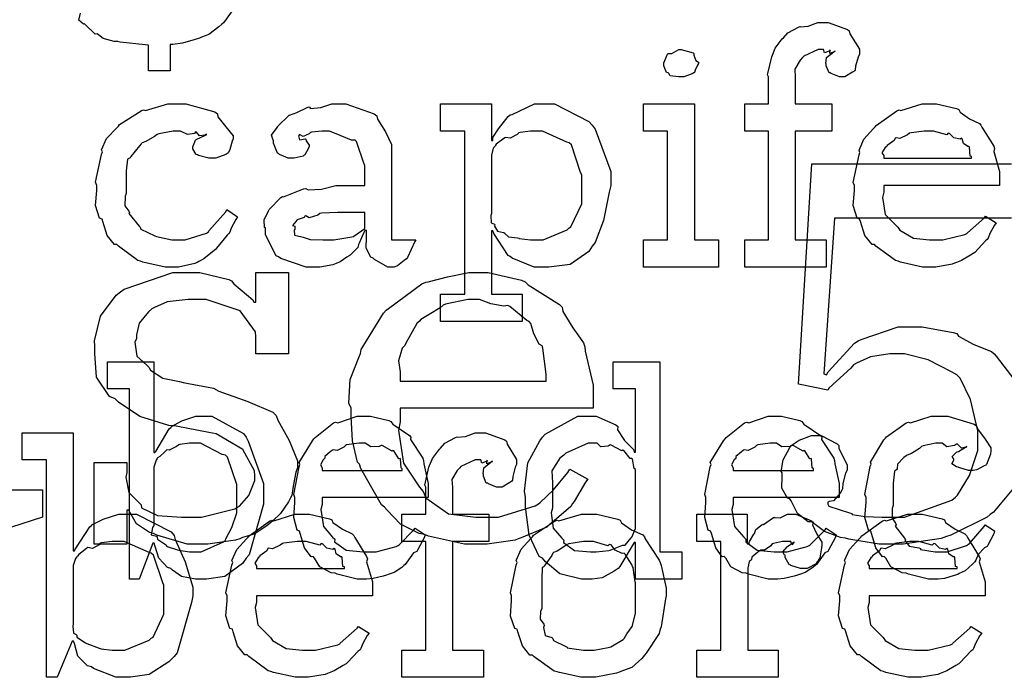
# Model space of a CAD drawing. Extents: x 0 to 8.5, y 0 to 11.
# Tile 73 of 256: x 3.26 to 3.763, y 2.405 to 2.741. Entities that reach past the tile are written whole.
import ezdxf

# ---------------------------------------------------------------- set-up
doc = ezdxf.new("R2010")
doc.units = 0
doc.layers.get('0').update_dxf_attribs({"linetype": 'CONTINUOUS'})

msp = doc.modelspace()

# ---------------------------------------------------------------- linework, layer by layer
at = {"color": 0}
for points in [[(3.36942, 2.74767), (3.36367, 2.73975), (3.3629, 2.73899), (3.36133, 2.73757), (3.35618, 2.73372), (3.35249, 2.73232), (3.3514, 2.73182), (3.34924, 2.73113), (3.34267, 2.72928), (3.33783, 2.72868), (3.33643, 2.72857), (3.33643, 2.71511), (3.32536, 2.71511), (3.32536, 2.72835), (3.32536, 2.72835), (3.32368, 2.72846), (3.31082, 2.72987), (3.30974, 2.73008), (3.30783, 2.73019), (3.30219, 2.73161), (3.29981, 2.73361), (3.2991, 2.734), (3.29812, 2.73394), (3.29292, 2.73876), (3.29258, 2.73921), (3.2921, 2.73904), (3.28982, 2.741), (3.29064, 2.74457)], [(3.76921, 2.5039), (3.75722, 2.48969), (3.75564, 2.48844), (3.75396, 2.48714), (3.73546, 2.47786), (3.73329, 2.47715), (3.73058, 2.47618), (3.7111, 2.47325), (3.70464, 2.47325), (3.70464, 2.47325), (3.69889, 2.47325), (3.68338, 2.47581), (3.68164, 2.47629), (3.67904, 2.47661), (3.67085, 2.47965), (3.66547, 2.48389), (3.66428, 2.48475), (3.66249, 2.48469), (3.65701, 2.48888), (3.65386, 2.49539), (3.65321, 2.49647), (3.65192, 2.49675), (3.64903, 2.5019), (3.64931, 2.50776), (3.64931, 2.50971), (3.64882, 2.51047), (3.64968, 2.51644), (3.6531, 2.52274), (3.65386, 2.5236), (3.65381, 2.52365), (3.65799, 2.52642), (3.66417, 2.52881), (3.66624, 2.52881), (3.66922, 2.52881), (3.6774, 2.52447), (3.67817, 2.5236), (3.67828, 2.52208), (3.68251, 2.51378), (3.68251, 2.51101), (3.68169, 2.5095), (3.68033, 2.50429), (3.68012, 2.50151), (3.67969, 2.50082), (3.67882, 2.4994), (3.67551, 2.49544), (3.67324, 2.49501), (3.67253, 2.49474), (3.67253, 2.49365), (3.67318, 2.49262), (3.6836, 2.48921), (3.6849, 2.48888), (3.68506, 2.48844), (3.69162, 2.48736), (3.70025, 2.48714), (3.70313, 2.48714), (3.71181, 2.48714), (3.73594, 2.49567), (3.73785, 2.49735), (3.73882, 2.49826), (3.74507, 2.50831), (3.74935, 2.52111), (3.74935, 2.52533), (3.74935, 2.53119), (3.74858, 2.53407), (3.7455, 2.54719), (3.74029, 2.55811), (3.7385, 2.55985), (3.73574, 2.56136), (3.72396, 2.56743), (3.71175, 2.57047), (3.70768, 2.57047), (3.70432, 2.57047), (3.69433, 2.56907), (3.68718, 2.56581), (3.68576, 2.56483), (3.68431, 2.56321), (3.67329, 2.55322), (3.67253, 2.55203), (3.65756, 2.55507), (3.6645, 2.66769), (3.7665, 2.66769)], [(3.7665, 2.63992), (3.676, 2.63992), (3.67057, 2.56028), (3.67188, 2.55985), (3.67269, 2.56131), (3.68631, 2.57601), (3.68815, 2.57721), (3.68967, 2.57785), (3.70856, 2.58436), (3.71485, 2.58436), (3.72076, 2.58436), (3.73665, 2.58149), (3.7385, 2.58089), (3.73936, 2.57949), (3.74729, 2.57536), (3.75624, 2.57167), (3.7576, 2.57047), (3.75868, 2.56933), (3.76981, 2.55469)], [(3.25065, 2.50103), (3.27126, 2.50103), (3.27126, 2.48714), (3.22831, 2.47325)]]:
    msp.add_lwpolyline(points, dxfattribs=at)
for points in [[(3.63015, 2.62879), (3.64231, 2.62879), (3.64231, 2.68435), (3.63015, 2.68435), (3.63015, 2.69824), (3.64231, 2.69824), (3.64231, 2.71212), (3.64182, 2.71317), (3.64393, 2.72239), (3.64426, 2.72319), (3.64426, 2.72319), (3.64572, 2.72667), (3.64931, 2.7315), (3.6499, 2.7321), (3.6499, 2.7321), (3.65213, 2.7346), (3.65756, 2.73742), (3.65836, 2.73774), (3.65842, 2.73757), (3.66254, 2.7379), (3.66754, 2.7399), (3.66922, 2.7399), (3.67279, 2.7399), (3.68267, 2.73633), (3.68354, 2.73557), (3.68392, 2.7341), (3.68875, 2.72629), (3.68875, 2.72364), (3.68804, 2.72222), (3.68679, 2.7175), (3.68664, 2.7156), (3.68636, 2.71517), (3.68528, 2.71442), (3.68137, 2.71212), (3.68007, 2.71212), (3.67854, 2.71212), (3.67437, 2.71376), (3.67399, 2.71408), (3.67329, 2.71419), (3.67182, 2.71772), (3.67182, 2.71886), (3.6716, 2.71897), (3.67199, 2.722), (3.67562, 2.72493), (3.67638, 2.72515), (3.67638, 2.72538), (3.67578, 2.72493), (3.67361, 2.72407), (3.67378, 2.72581), (3.67378, 2.72581), (3.67324, 2.72526), (3.6709, 2.72428), (3.67042, 2.72601), (3.67031, 2.72601), (3.66764, 2.72601), (3.66026, 2.7226), (3.65967, 2.7219), (3.65842, 2.72065), (3.65571, 2.71593), (3.65597, 2.71197), (3.65597, 2.71061), (3.65597, 2.69824), (3.67464, 2.69824), (3.67464, 2.68435), (3.65597, 2.68435), (3.65597, 2.62879), (3.67182, 2.62879), (3.67182, 2.6149), (3.63015, 2.6149), (3.63015, 2.62879)], [(3.59765, 2.71212), (3.59625, 2.71212), (3.59207, 2.71263), (3.59125, 2.71382), (3.59093, 2.71408), (3.59017, 2.71425), (3.58876, 2.71772), (3.58876, 2.71886), (3.58876, 2.71929), (3.58876, 2.71929), (3.59056, 2.72374), (3.59093, 2.72407), (3.59093, 2.72407), (3.59289, 2.72407), (3.59646, 2.72601), (3.59765, 2.72601), (3.59765, 2.72601), (3.60379, 2.72439), (3.60417, 2.72407), (3.60406, 2.72319), (3.60514, 2.72038), (3.60656, 2.71957), (3.60656, 2.71929), (3.60656, 2.71886), (3.60601, 2.7181), (3.60482, 2.71544), (3.60439, 2.71431), (3.60417, 2.71408), (3.60325, 2.7136), (3.59901, 2.71212), (3.59765, 2.71212)], [(3.33806, 2.6149), (3.33388, 2.6149), (3.32254, 2.61746), (3.32135, 2.61794), (3.31993, 2.61822), (3.31, 2.62554), (3.30919, 2.62642), (3.308, 2.62636), (3.30425, 2.63097), (3.30203, 2.63818), (3.3016, 2.63943), (3.30035, 2.63981), (3.29833, 2.64632), (3.29899, 2.65403), (3.29899, 2.65657), (3.29833, 2.65821), (3.30132, 2.67247), (3.30181, 2.67372), (3.30138, 2.67475), (3.30393, 2.68056), (3.30914, 2.68608), (3.31006, 2.68696), (3.31054, 2.68767), (3.32161, 2.69476), (3.32286, 2.69521), (3.32379, 2.69482), (3.33529, 2.69824), (3.33914, 2.69824), (3.34451, 2.69824), (3.35932, 2.69413), (3.36062, 2.69325), (3.36079, 2.69168), (3.3649, 2.68647), (3.36865, 2.68197), (3.36865, 2.68044), (3.36811, 2.67914), (3.36692, 2.67497), (3.36621, 2.67344), (3.36583, 2.67307), (3.3649, 2.67242), (3.35986, 2.67046), (3.35824, 2.67046), (3.35628, 2.67046), (3.35086, 2.67193), (3.35042, 2.67219), (3.34972, 2.67236), (3.34804, 2.67535), (3.34804, 2.67632), (3.34804, 2.67632), (3.34944, 2.67979), (3.34978, 2.68001), (3.34978, 2.68001), (3.35444, 2.68229), (3.35499, 2.6824), (3.35499, 2.68283), (3.35439, 2.68235), (3.35146, 2.68192), (3.34987, 2.68386), (3.34933, 2.68392), (3.34879, 2.68321), (3.34521, 2.68257), (3.34179, 2.68435), (3.34065, 2.68435), (3.33794, 2.68435), (3.33062, 2.68294), (3.32981, 2.68261), (3.32844, 2.68158), (3.324, 2.67904), (3.32206, 2.67828), (3.32156, 2.67785), (3.32075, 2.67676), (3.31625, 2.67139), (3.31592, 2.67068), (3.31467, 2.67003), (3.31396, 2.66401), (3.31396, 2.662), (3.31396, 2.65246), (3.31338, 2.6511), (3.31326, 2.64611), (3.31538, 2.64344), (3.31569, 2.64268), (3.31526, 2.64219), (3.32053, 2.63585), (3.32113, 2.63531), (3.3215, 2.63428), (3.32856, 2.63086), (3.32937, 2.63053), (3.32937, 2.63049), (3.33735, 2.62879), (3.34, 2.62879), (3.34403, 2.62879), (3.35508, 2.63226), (3.35607, 2.63292), (3.35628, 2.63331), (3.36481, 2.64307), (3.3654, 2.64421), (3.37082, 2.64051), (3.36996, 2.63917), (3.36768, 2.63476), (3.36686, 2.63265), (3.36649, 2.63206), (3.3655, 2.63112), (3.36019, 2.62451), (3.35954, 2.62381), (3.35807, 2.62267), (3.35363, 2.61914), (3.35107, 2.61774), (3.35021, 2.61729), (3.34901, 2.61669), (3.34076, 2.6149), (3.33806, 2.6149)], [(3.41075, 2.6149), (3.40603, 2.6149), (3.39301, 2.61925), (3.39187, 2.62011), (3.39063, 2.62061), (3.38514, 2.63135), (3.38514, 2.63487), (3.3846, 2.63514), (3.38456, 2.63906), (3.38678, 2.64356), (3.3871, 2.64421), (3.38699, 2.64432), (3.39307, 2.6505), (3.39382, 2.65093), (3.39432, 2.65072), (3.40451, 2.65483), (3.40576, 2.65506), (3.4069, 2.65429), (3.41374, 2.65468), (3.42106, 2.65657), (3.42356, 2.65657), (3.43593, 2.65657), (3.43593, 2.66699), (3.4356, 2.66754), (3.43175, 2.6791), (3.43093, 2.67979), (3.4291, 2.67979), (3.42329, 2.68207), (3.41792, 2.68435), (3.41618, 2.68435), (3.41417, 2.68435), (3.40875, 2.68381), (3.40815, 2.68371), (3.4075, 2.68294), (3.40435, 2.68153), (3.40261, 2.68257), (3.40229, 2.6824), (3.40229, 2.68218), (3.40201, 2.68186), (3.40256, 2.6799), (3.40543, 2.68044), (3.40576, 2.68024), (3.40593, 2.67931), (3.4075, 2.67725), (3.4075, 2.67654), (3.40722, 2.67557), (3.40533, 2.67231), (3.40489, 2.67199), (3.40446, 2.6716), (3.3999, 2.67046), (3.39839, 2.67046), (3.39675, 2.67046), (3.39231, 2.67247), (3.39187, 2.67285), (3.39133, 2.67307), (3.38926, 2.67811), (3.38926, 2.67979), (3.38911, 2.67979), (3.38824, 2.68224), (3.39106, 2.68619), (3.39144, 2.68674), (3.39171, 2.68713), (3.39686, 2.69217), (3.39751, 2.6926), (3.39751, 2.69254), (3.40121, 2.6939), (3.40653, 2.6965), (3.4075, 2.69672), (3.40821, 2.69596), (3.41342, 2.69635), (3.41906, 2.69824), (3.42096, 2.69824), (3.42622, 2.69824), (3.44069, 2.69319), (3.442, 2.69217), (3.44243, 2.69054), (3.44646, 2.68403), (3.4496, 2.67746), (3.4496, 2.67524), (3.4496, 2.62879), (3.46197, 2.62879), (3.46153, 2.62788), (3.45768, 2.61974), (3.45719, 2.61903), (3.456, 2.61822), (3.45258, 2.61546), (3.45079, 2.6149), (3.45025, 2.6149), (3.44775, 2.6149), (3.44081, 2.61871), (3.44026, 2.61947), (3.43907, 2.61985), (3.43664, 2.62446), (3.43679, 2.63015), (3.43679, 2.63206), (3.43679, 2.63357), (3.43593, 2.63357), (3.43539, 2.6326), (3.433, 2.62701), (3.43267, 2.62642), (3.43235, 2.62494), (3.42839, 2.62099), (3.4279, 2.62056), (3.42676, 2.61985), (3.42333, 2.61762), (3.42122, 2.61669), (3.42051, 2.61643), (3.41965, 2.61604), (3.41297, 2.6149), (3.41075, 2.6149)], [(3.47467, 2.60101), (3.48703, 2.60101), (3.48703, 2.68435), (3.47467, 2.68435), (3.47467, 2.69824), (3.50071, 2.69824), (3.50071, 2.67958), (3.50136, 2.67958), (3.50136, 2.6811), (3.50424, 2.68549), (3.50922, 2.69174), (3.51025, 2.6926), (3.51118, 2.69287), (3.52268, 2.69824), (3.52653, 2.69824), (3.53293, 2.69824), (3.55051, 2.68924), (3.55214, 2.68739), (3.55365, 2.68539), (3.56168, 2.66379), (3.56168, 2.65657), (3.56082, 2.65321), (3.55794, 2.63872), (3.55371, 2.62739), (3.55214, 2.62554), (3.55046, 2.62289), (3.54081, 2.61626), (3.53006, 2.6149), (3.52653, 2.6149), (3.52246, 2.6149), (3.51129, 2.61947), (3.51025, 2.62033), (3.50917, 2.62082), (3.50179, 2.63211), (3.50136, 2.63336), (3.50071, 2.63336), (3.50071, 2.60101), (3.51633, 2.60101), (3.51633, 2.58712), (3.47467, 2.58712), (3.47467, 2.60101)], [(3.57835, 2.62879), (3.59071, 2.62879), (3.59071, 2.68435), (3.57835, 2.68435), (3.57835, 2.69824), (3.60439, 2.69824), (3.60439, 2.62879), (3.61675, 2.62879), (3.61675, 2.6149), (3.57835, 2.6149), (3.57835, 2.62879)], [(3.72504, 2.6149), (3.72092, 2.6149), (3.70975, 2.61746), (3.70856, 2.61794), (3.70714, 2.61822), (3.69721, 2.62554), (3.6964, 2.62642), (3.69521, 2.62636), (3.69146, 2.63097), (3.68924, 2.63818), (3.68881, 2.63943), (3.68756, 2.63981), (3.68554, 2.64632), (3.68619, 2.65403), (3.68619, 2.65657), (3.68554, 2.65815), (3.68853, 2.67225), (3.68901, 2.6735), (3.68858, 2.67453), (3.69103, 2.68018), (3.69596, 2.68565), (3.69683, 2.68653), (3.69732, 2.68728), (3.70779, 2.69472), (3.70899, 2.69521), (3.70996, 2.69482), (3.72076, 2.69824), (3.72439, 2.69824), (3.72819, 2.69824), (3.73844, 2.6959), (3.73958, 2.69542), (3.74024, 2.69407), (3.74507, 2.69065), (3.75011, 2.68826), (3.75087, 2.68739), (3.75136, 2.68631), (3.75738, 2.67665), (3.75782, 2.67546), (3.75743, 2.67389), (3.76042, 2.66368), (3.76042, 2.66026), (3.76042, 2.65657), (3.70117, 2.65657), (3.70117, 2.6531), (3.70047, 2.6505), (3.70182, 2.64171), (3.70714, 2.63639), (3.70833, 2.63531), (3.70936, 2.63368), (3.71636, 2.62961), (3.7245, 2.62879), (3.72721, 2.62879), (3.73133, 2.62879), (3.74268, 2.63151), (3.74371, 2.63206), (3.74393, 2.63238), (3.75265, 2.64008), (3.75325, 2.64094), (3.75868, 2.63747), (3.75771, 2.63629), (3.75543, 2.63211), (3.75456, 2.62967), (3.75412, 2.62901), (3.75315, 2.62831), (3.74767, 2.6224), (3.74696, 2.62185), (3.74544, 2.62093), (3.74089, 2.61822), (3.73828, 2.61719), (3.73742, 2.61686), (3.73622, 2.61637), (3.72781, 2.6149), (3.72504, 2.6149)], [(3.52262, 2.62879), (3.52707, 2.62879), (3.53933, 2.6339), (3.54042, 2.63487), (3.54124, 2.63542), (3.54693, 2.64725), (3.54693, 2.65115), (3.54693, 2.662), (3.54611, 2.66325), (3.5415, 2.67731), (3.54042, 2.67828), (3.53911, 2.67865), (3.52675, 2.68435), (3.52262, 2.68435), (3.52061, 2.68435), (3.51525, 2.68365), (3.5146, 2.68349), (3.51378, 2.68257), (3.51019, 2.68078), (3.50792, 2.68115), (3.50743, 2.68087), (3.50635, 2.68007), (3.50315, 2.67763), (3.50261, 2.67681), (3.50244, 2.67654), (3.50157, 2.67567), (3.50071, 2.6721), (3.50071, 2.6709), (3.50071, 2.64225), (3.50037, 2.64117), (3.50049, 2.63747), (3.50217, 2.63683), (3.50244, 2.63639), (3.50228, 2.63574), (3.50379, 2.63325), (3.50689, 2.6326), (3.50743, 2.63226), (3.50738, 2.63222), (3.50939, 2.63032), (3.51394, 2.62983), (3.5146, 2.62967), (3.51481, 2.62944), (3.52067, 2.62879), (3.52262, 2.62879)], [(3.70117, 2.67046), (3.7461, 2.67046), (3.7461, 2.67133), (3.74533, 2.6716), (3.74501, 2.67617), (3.74479, 2.67654), (3.74408, 2.67649), (3.74192, 2.678), (3.74132, 2.68039), (3.74089, 2.68067), (3.74018, 2.68028), (3.73703, 2.68093), (3.73481, 2.68317), (3.73415, 2.68326), (3.73346, 2.6824), (3.72661, 2.68435), (3.72439, 2.68435), (3.7219, 2.68435), (3.71511, 2.68349), (3.71442, 2.68326), (3.71332, 2.6824), (3.70936, 2.68061), (3.70747, 2.68093), (3.70703, 2.68067), (3.70649, 2.67953), (3.7029, 2.67697), (3.70269, 2.67654), (3.70193, 2.67594), (3.70025, 2.67329), (3.70117, 2.67182), (3.70117, 2.67133), (3.70117, 2.67046)], [(3.41661, 2.62879), (3.42003, 2.62879), (3.42931, 2.63026), (3.43028, 2.63053), (3.43024, 2.63069), (3.43593, 2.6345), (3.43593, 2.63574), (3.43593, 2.64268), (3.42507, 2.64268), (3.42204, 2.64268), (3.41374, 2.64236), (3.41292, 2.64225), (3.41183, 2.64139), (3.40756, 2.64003), (3.40576, 2.64111), (3.40533, 2.64094), (3.40494, 2.64014), (3.40142, 2.639), (3.40121, 2.63878), (3.40061, 2.63818), (3.39903, 2.63612), (3.40013, 2.63585), (3.40013, 2.63574), (3.40013, 2.63422), (3.39974, 2.63379), (3.40001, 2.63118), (3.40369, 2.63037), (3.40446, 2.6301), (3.40446, 2.6301), (3.40793, 2.62896), (3.41444, 2.62879), (3.41661, 2.62879)], [(3.35092, 2.47325), (3.34517, 2.47325), (3.32954, 2.47781), (3.3279, 2.47868), (3.32585, 2.47917), (3.31928, 2.48372), (3.31581, 2.48953), (3.31532, 2.49061), (3.31424, 2.49061), (3.31424, 2.47325), (3.29753, 2.47325), (3.29753, 2.51492), (3.31424, 2.51492), (3.31424, 2.50993), (3.31375, 2.50754), (3.31532, 2.49972), (3.32036, 2.49451), (3.32161, 2.49343), (3.32178, 2.49186), (3.32992, 2.48796), (3.34224, 2.48714), (3.34636, 2.48714), (3.35249, 2.48714), (3.36942, 2.49132), (3.37088, 2.49214), (3.37181, 2.49262), (3.37668, 2.49821), (3.37978, 2.50586), (3.37978, 2.5084), (3.37961, 2.51069), (3.37358, 2.52165), (3.36003, 2.52957), (3.35613, 2.53033), (3.33942, 2.53358), (3.33572, 2.5339), (3.32096, 2.53851), (3.31011, 2.54585), (3.30838, 2.54747), (3.3055, 2.54878), (3.29883, 2.55865), (3.29796, 2.57064), (3.29796, 2.5746), (3.29769, 2.57721), (3.30078, 2.58979), (3.30881, 2.60053), (3.31099, 2.60215), (3.31299, 2.60351), (3.33783, 2.61214), (3.34614, 2.61214), (3.35157, 2.61214), (3.36643, 2.60856), (3.36783, 2.60781), (3.36893, 2.60633), (3.37864, 2.5981), (3.37912, 2.59694), (3.38021, 2.59694), (3.38021, 2.61214), (3.39692, 2.61214), (3.39692, 2.57047), (3.38021, 2.57047), (3.38021, 2.57937), (3.37999, 2.58182), (3.37213, 2.59244), (3.35487, 2.59825), (3.34918, 2.59825), (3.3456, 2.59825), (3.33496, 2.59706), (3.32835, 2.59429), (3.32704, 2.59347), (3.32536, 2.59196), (3.32058, 2.58615), (3.31922, 2.58029), (3.31922, 2.57829), (3.31842, 2.57644), (3.31944, 2.56933), (3.32443, 2.56472), (3.32553, 2.56375), (3.32633, 2.56222), (3.33274, 2.55806), (3.34125, 2.55632), (3.3431, 2.55593), (3.35851, 2.5529), (3.36139, 2.55138), (3.37619, 2.54611), (3.38883, 2.54064), (3.39063, 2.53901), (3.39139, 2.53657), (3.39719, 2.52632), (3.40147, 2.51585), (3.40147, 2.51232), (3.40067, 2.5101), (3.39936, 2.50293), (3.39854, 2.4981), (3.398, 2.4969), (3.39692, 2.4949), (3.3929, 2.48899), (3.38889, 2.48525), (3.38781, 2.48432), (3.3859, 2.48258), (3.37935, 2.47831), (3.37349, 2.47661), (3.37196, 2.47607), (3.36979, 2.47538), (3.35562, 2.47325), (3.35092, 2.47325)], [(3.49376, 2.47325), (3.48693, 2.47325), (3.46843, 2.47743), (3.46642, 2.47825), (3.46365, 2.47868), (3.45415, 2.48356), (3.44738, 2.49067), (3.44601, 2.49214), (3.44444, 2.49328), (3.43397, 2.51193), (3.43321, 2.51406), (3.43224, 2.51514), (3.42958, 2.5261), (3.42887, 2.53857), (3.42887, 2.54269), (3.42779, 2.54531), (3.42844, 2.5574), (3.43283, 2.56862), (3.43365, 2.57069), (3.43414, 2.57281), (3.44547, 2.59131), (3.44689, 2.59283), (3.44803, 2.59369), (3.46511, 2.60633), (3.46707, 2.60715), (3.46826, 2.60726), (3.47814, 2.60981), (3.48904, 2.61214), (3.49268, 2.61214), (3.49897, 2.61214), (3.516, 2.60818), (3.51785, 2.60736), (3.51938, 2.60585), (3.53543, 2.59576), (3.53674, 2.59435), (3.53722, 2.59212), (3.54226, 2.58382), (3.54775, 2.57611), (3.54844, 2.57417), (3.5485, 2.57194), (3.55257, 2.55458), (3.55257, 2.54878), (3.55257, 2.54269), (3.45404, 2.54269), (3.45404, 2.53575), (3.45318, 2.53142), (3.45568, 2.51471), (3.46382, 2.50233), (3.46576, 2.50017), (3.46707, 2.4969), (3.47863, 2.48876), (3.49274, 2.48714), (3.49744, 2.48714), (3.50429, 2.48714), (3.52306, 2.49278), (3.52479, 2.49388), (3.52556, 2.49447), (3.53239, 2.50097), (3.53965, 2.50987), (3.54064, 2.51167), (3.54997, 2.50646), (3.54878, 2.50499), (3.54297, 2.49511), (3.54215, 2.49408), (3.54129, 2.49251), (3.53157, 2.48421), (3.53043, 2.48346), (3.52903, 2.48188), (3.5159, 2.47657), (3.51438, 2.47607), (3.51275, 2.47538), (3.49849, 2.47325), (3.49376, 2.47325)], [(3.45404, 2.55658), (3.52869, 2.55658), (3.52869, 2.55897), (3.5286, 2.56022), (3.52686, 2.5734), (3.52653, 2.5746), (3.52513, 2.57547), (3.52229, 2.58078), (3.52078, 2.5861), (3.52001, 2.58697), (3.51872, 2.58763), (3.51004, 2.59472), (3.50896, 2.59521), (3.50706, 2.59483), (3.50032, 2.59614), (3.49457, 2.59825), (3.49268, 2.59825), (3.4885, 2.59825), (3.47715, 2.59592), (3.47597, 2.59543), (3.47439, 2.59407), (3.46881, 2.5906), (3.46463, 2.58811), (3.46382, 2.58718), (3.46251, 2.5861), (3.45688, 2.57601), (3.45643, 2.57482), (3.45503, 2.5734), (3.45307, 2.56694), (3.45404, 2.56131), (3.45404, 2.5594), (3.45404, 2.55658)], [(3.35189, 2.4554), (3.34944, 2.4554), (3.34218, 2.45676), (3.33768, 2.45996), (3.33669, 2.46083), (3.33501, 2.46132), (3.33057, 2.46615), (3.32867, 2.4726), (3.32824, 2.47385), (3.32758, 2.47385), (3.32064, 2.4554), (3.31565, 2.4554), (3.31565, 2.55263), (3.30436, 2.55263), (3.30436, 2.56651), (3.32801, 2.56651), (3.32801, 2.52007), (3.32867, 2.52007), (3.32904, 2.52061), (3.33594, 2.53222), (3.33692, 2.5331), (3.33712, 2.53336), (3.34233, 2.53629), (3.3495, 2.53874), (3.35189, 2.53874), (3.35775, 2.53874), (3.37386, 2.52974), (3.37532, 2.52789), (3.37636, 2.52588), (3.38422, 2.50429), (3.38422, 2.49707), (3.38417, 2.49371), (3.37679, 2.46789), (3.37532, 2.46604), (3.37343, 2.46338), (3.36442, 2.45676), (3.35499, 2.4554), (3.35189, 2.4554)], [(3.55046, 2.4554), (3.54671, 2.4554), (3.5356, 2.45806), (3.52826, 2.46431), (3.52681, 2.46604), (3.52513, 2.46696), (3.51997, 2.47792), (3.51812, 2.49229), (3.51812, 2.49707), (3.51747, 2.50043), (3.51932, 2.51486), (3.52533, 2.52615), (3.52681, 2.52789), (3.52806, 2.52946), (3.54482, 2.53874), (3.55046, 2.53874), (3.55414, 2.53874), (3.56424, 2.53424), (3.56521, 2.53331), (3.56511, 2.53174), (3.56863, 2.52632), (3.57324, 2.5216), (3.57368, 2.52029), (3.57433, 2.52029), (3.57433, 2.55263), (3.56282, 2.55263), (3.56282, 2.56651), (3.58669, 2.56651), (3.58669, 2.46929), (3.59799, 2.46929), (3.59799, 2.4554), (3.57433, 2.4554), (3.57433, 2.47407), (3.57368, 2.47407), (3.5726, 2.47244), (3.56635, 2.46181), (3.56543, 2.46083), (3.56342, 2.45953), (3.55718, 2.45611), (3.55214, 2.4554), (3.55046, 2.4554)], [(3.43576, 2.4554), (3.43201, 2.4554), (3.42188, 2.45796), (3.42079, 2.45844), (3.41872, 2.45865), (3.41288, 2.46169), (3.41026, 2.46604), (3.4095, 2.4669), (3.40853, 2.46685), (3.40517, 2.47146), (3.40294, 2.47868), (3.40256, 2.47993), (3.40136, 2.48036), (3.39958, 2.48682), (3.40018, 2.49451), (3.40018, 2.49707), (3.39958, 2.49864), (3.40235, 2.51275), (3.40278, 2.514), (3.4024, 2.51503), (3.40918, 2.52615), (3.40994, 2.52701), (3.41049, 2.52778), (3.41992, 2.53521), (3.42101, 2.53569), (3.4221, 2.53532), (3.43201, 2.53874), (3.43533, 2.53874), (3.43881, 2.53874), (3.44819, 2.5364), (3.44922, 2.53592), (3.45019, 2.53456), (3.45871, 2.52875), (3.45942, 2.52789), (3.45925, 2.52681), (3.46556, 2.51714), (3.46593, 2.51594), (3.46604, 2.51438), (3.46832, 2.50418), (3.46832, 2.50076), (3.46832, 2.49707), (3.41407, 2.49707), (3.41407, 2.4936), (3.41347, 2.49094), (3.41476, 2.48221), (3.41949, 2.47689), (3.42057, 2.47581), (3.42051, 2.47444), (3.42643, 2.47011), (3.43506, 2.46929), (3.43793, 2.46929), (3.44168, 2.46929), (3.45193, 2.472), (3.4529, 2.47254), (3.4535, 2.47287), (3.46104, 2.48058), (3.46158, 2.48144), (3.46679, 2.47797), (3.46619, 2.47657), (3.46289, 2.47021), (3.46246, 2.46951), (3.46089, 2.46881), (3.4566, 2.46289), (3.45594, 2.46235), (3.45481, 2.46137), (3.45096, 2.45871), (3.44792, 2.45768), (3.44706, 2.45736), (3.44532, 2.45692), (3.44015, 2.45568), (3.43685, 2.4554), (3.43576, 2.4554)], [(3.64589, 2.4554), (3.64214, 2.4554), (3.632, 2.45796), (3.63092, 2.45844), (3.62885, 2.45865), (3.62299, 2.46169), (3.62039, 2.46604), (3.61963, 2.4669), (3.61865, 2.46685), (3.61529, 2.47146), (3.61307, 2.47868), (3.61268, 2.47993), (3.61149, 2.48036), (3.60969, 2.48682), (3.61029, 2.49451), (3.61029, 2.49707), (3.60969, 2.49864), (3.61247, 2.51275), (3.6129, 2.514), (3.61253, 2.51503), (3.61931, 2.52615), (3.62007, 2.52701), (3.62061, 2.52778), (3.63004, 2.53521), (3.63113, 2.53569), (3.63222, 2.53532), (3.64214, 2.53874), (3.64546, 2.53874), (3.64893, 2.53874), (3.65831, 2.5364), (3.65935, 2.53592), (3.66032, 2.53456), (3.66883, 2.52875), (3.66954, 2.52789), (3.66938, 2.52681), (3.67567, 2.51714), (3.67606, 2.51594), (3.67617, 2.51438), (3.67844, 2.50418), (3.67844, 2.50076), (3.67844, 2.49707), (3.62418, 2.49707), (3.62418, 2.4936), (3.62358, 2.49094), (3.62489, 2.48221), (3.62961, 2.47689), (3.63069, 2.47581), (3.63064, 2.47444), (3.63656, 2.47011), (3.64518, 2.46929), (3.64806, 2.46929), (3.65181, 2.46929), (3.66206, 2.472), (3.66303, 2.47254), (3.66363, 2.47287), (3.67117, 2.48058), (3.67171, 2.48144), (3.67692, 2.47797), (3.67632, 2.47657), (3.67301, 2.47021), (3.67258, 2.46951), (3.67101, 2.46881), (3.66672, 2.46289), (3.66607, 2.46235), (3.66493, 2.46137), (3.66108, 2.45871), (3.65804, 2.45768), (3.65717, 2.45736), (3.65543, 2.45692), (3.65028, 2.45568), (3.64697, 2.4554), (3.64589, 2.4554)], [(3.72792, 2.4554), (3.72412, 2.4554), (3.71382, 2.45796), (3.71272, 2.45844), (3.71067, 2.45865), (3.70481, 2.46169), (3.70221, 2.46604), (3.70144, 2.4669), (3.70047, 2.46685), (3.6971, 2.47146), (3.69488, 2.47868), (3.6945, 2.47993), (3.69331, 2.48036), (3.69151, 2.48682), (3.69211, 2.49451), (3.69211, 2.49707), (3.69151, 2.49869), (3.69428, 2.51297), (3.69472, 2.51421), (3.69433, 2.51525), (3.70128, 2.52658), (3.7021, 2.52746), (3.70264, 2.52815), (3.71268, 2.53526), (3.71382, 2.53569), (3.7149, 2.53532), (3.72547, 2.53874), (3.729, 2.53874), (3.73389, 2.53874), (3.74735, 2.53461), (3.74854, 2.53375), (3.74908, 2.53217), (3.75304, 2.52696), (3.75592, 2.52246), (3.75592, 2.52094), (3.75581, 2.51932), (3.75375, 2.514), (3.75331, 2.51357), (3.75211, 2.51307), (3.74875, 2.51129), (3.74696, 2.51096), (3.74636, 2.51096), (3.74457, 2.51096), (3.73958, 2.51243), (3.73921, 2.51269), (3.73833, 2.51281), (3.736, 2.51438), (3.73703, 2.51622), (3.73703, 2.51682), (3.73687, 2.51682), (3.73617, 2.51812), (3.73844, 2.52029), (3.73876, 2.52051), (3.73876, 2.52051), (3.73931, 2.52067), (3.743, 2.52279), (3.74354, 2.52289), (3.74354, 2.52333), (3.74322, 2.52289), (3.74089, 2.5224), (3.73888, 2.52436), (3.73833, 2.52442), (3.73736, 2.52371), (3.73335, 2.52306), (3.73107, 2.52485), (3.73031, 2.52485), (3.72786, 2.52485), (3.72131, 2.52344), (3.72054, 2.52311), (3.7194, 2.52208), (3.71533, 2.51953), (3.71322, 2.51882), (3.71272, 2.51833), (3.71143, 2.51753), (3.70822, 2.51411), (3.70801, 2.51183), (3.70774, 2.51118), (3.70671, 2.51053), (3.706, 2.5045), (3.706, 2.5025), (3.706, 2.49294), (3.70551, 2.49149), (3.70546, 2.4866), (3.70725, 2.48394), (3.70751, 2.48318), (3.70708, 2.48247), (3.71175, 2.47635), (3.71229, 2.47581), (3.71203, 2.47532), (3.71414, 2.47228), (3.71913, 2.47136), (3.71989, 2.47103), (3.72, 2.4706), (3.72738, 2.46929), (3.72987, 2.46929), (3.73351, 2.46929), (3.74354, 2.47254), (3.74442, 2.47319), (3.74501, 2.47353), (3.75256, 2.48221), (3.7531, 2.48318), (3.75786, 2.48014), (3.75738, 2.47857), (3.75439, 2.47276), (3.75396, 2.47211), (3.75265, 2.4714), (3.7494, 2.46799), (3.74826, 2.465), (3.74767, 2.46431), (3.74658, 2.46306), (3.74274, 2.45964), (3.73981, 2.45822), (3.73899, 2.45779), (3.73725, 2.45725), (3.73215, 2.45574), (3.72894, 2.4554), (3.72792, 2.4554)], [(3.31287, 2.40522), (3.30871, 2.40522), (3.29719, 2.40978), (3.29617, 2.41064), (3.29422, 2.41108), (3.28922, 2.41596), (3.28749, 2.42242), (3.28706, 2.42367), (3.2864, 2.42367), (3.2786, 2.40522), (3.27317, 2.40522), (3.27317, 2.51633), (3.26079, 2.51633), (3.26079, 2.53022), (3.28683, 2.53022), (3.28683, 2.46989), (3.28749, 2.46989), (3.28771, 2.47043), (3.29536, 2.48204), (3.29639, 2.48292), (3.29644, 2.48318), (3.30214, 2.48611), (3.31017, 2.48856), (3.31287, 2.48856), (3.31928, 2.48856), (3.33686, 2.47954), (3.33849, 2.47771), (3.33903, 2.47569), (3.34407, 2.46431), (3.34804, 2.45128), (3.34804, 2.44689), (3.34733, 2.44353), (3.34006, 2.41769), (3.33849, 2.41585), (3.33583, 2.41319), (3.32574, 2.40657), (3.31608, 2.40522), (3.31287, 2.40522)], [(3.45492, 2.41911), (3.46707, 2.41911), (3.46707, 2.47467), (3.45492, 2.47467), (3.45492, 2.48856), (3.46707, 2.48856), (3.46707, 2.50244), (3.46658, 2.50347), (3.46869, 2.51269), (3.46903, 2.51351), (3.46903, 2.51351), (3.47049, 2.51699), (3.47407, 2.52181), (3.47467, 2.5224), (3.47467, 2.5224), (3.47689, 2.5249), (3.48232, 2.52772), (3.48313, 2.52806), (3.48318, 2.52789), (3.48731, 2.52821), (3.49229, 2.53022), (3.49397, 2.53022), (3.49756, 2.53022), (3.50743, 2.52664), (3.50831, 2.52588), (3.50868, 2.52442), (3.51351, 2.5166), (3.51351, 2.51394), (3.51281, 2.51253), (3.51156, 2.50782), (3.51139, 2.50592), (3.51112, 2.50549), (3.51004, 2.50472), (3.50612, 2.50244), (3.50483, 2.50244), (3.50331, 2.50244), (3.49914, 2.50407), (3.49875, 2.50439), (3.49804, 2.5045), (3.49658, 2.50803), (3.49658, 2.50917), (3.49636, 2.50928), (3.49675, 2.51232), (3.50037, 2.51525), (3.50114, 2.51546), (3.50114, 2.51568), (3.50054, 2.51525), (3.49837, 2.51438), (3.49854, 2.51611), (3.49854, 2.51611), (3.49799, 2.51557), (3.49567, 2.5146), (3.49517, 2.51633), (3.49507, 2.51633), (3.4924, 2.51633), (3.48503, 2.51292), (3.48443, 2.51221), (3.48318, 2.51096), (3.48047, 2.50624), (3.48074, 2.50228), (3.48074, 2.50092), (3.48074, 2.48856), (3.4994, 2.48856), (3.4994, 2.47467), (3.48074, 2.47467), (3.48074, 2.41911), (3.49658, 2.41911), (3.49658, 2.40522), (3.45492, 2.40522), (3.45492, 2.41911)], [(3.34819, 2.46929), (3.35232, 2.46929), (3.36372, 2.47439), (3.36469, 2.47538), (3.3649, 2.47592), (3.36794, 2.48172), (3.37056, 2.48921), (3.37056, 2.49164), (3.37056, 2.5025), (3.3705, 2.50375), (3.36567, 2.51779), (3.36469, 2.51878), (3.36296, 2.51915), (3.35189, 2.52485), (3.34819, 2.52485), (3.34636, 2.52485), (3.34142, 2.52414), (3.34082, 2.52399), (3.33968, 2.52317), (3.33589, 2.52126), (3.33475, 2.52154), (3.33453, 2.52138), (3.33376, 2.52051), (3.33111, 2.51812), (3.32997, 2.51736), (3.32975, 2.51704), (3.32932, 2.51617), (3.32801, 2.51258), (3.32801, 2.51139), (3.32801, 2.48275), (3.32736, 2.48182), (3.32671, 2.47797), (3.32943, 2.47732), (3.32975, 2.47689), (3.32992, 2.47586), (3.33404, 2.4731), (3.33453, 2.47276), (3.33447, 2.47228), (3.34022, 2.47032), (3.34082, 2.47017), (3.34082, 2.47017), (3.34636, 2.46929), (3.34819, 2.46929)], [(3.41407, 2.51096), (3.45508, 2.51096), (3.45508, 2.51183), (3.45454, 2.51226), (3.45415, 2.51665), (3.454, 2.51704), (3.45335, 2.51693), (3.45074, 2.52089), (3.45031, 2.52115), (3.44993, 2.52078), (3.44482, 2.52365), (3.44422, 2.52376), (3.44319, 2.52311), (3.43896, 2.523), (3.43619, 2.52485), (3.43533, 2.52485), (3.433, 2.52485), (3.42665, 2.52399), (3.426, 2.52376), (3.42518, 2.52289), (3.42171, 2.52111), (3.41971, 2.52143), (3.41928, 2.52115), (3.41829, 2.5204), (3.41542, 2.51801), (3.41542, 2.51725), (3.41536, 2.51704), (3.41465, 2.51639), (3.41331, 2.51378), (3.41407, 2.51232), (3.41407, 2.51183), (3.41407, 2.51096)], [(3.55414, 2.46929), (3.55414, 2.46929), (3.56071, 2.47006), (3.56131, 2.47017), (3.56131, 2.47017), (3.56733, 2.4725), (3.56782, 2.47276), (3.56896, 2.47276), (3.57206, 2.47651), (3.57238, 2.47689), (3.57238, 2.47689), (3.57433, 2.48128), (3.57433, 2.48275), (3.57433, 2.51139), (3.57362, 2.51193), (3.57269, 2.51665), (3.57238, 2.51704), (3.57156, 2.51699), (3.56825, 2.52111), (3.56782, 2.52138), (3.56728, 2.52089), (3.5619, 2.52387), (3.56131, 2.52399), (3.56039, 2.52339), (3.55658, 2.523), (3.55474, 2.52485), (3.55414, 2.52485), (3.55003, 2.52485), (3.53863, 2.51981), (3.53765, 2.51878), (3.53569, 2.51725), (3.53157, 2.51069), (3.53179, 2.50456), (3.53179, 2.5025), (3.53179, 2.49164), (3.53114, 2.48931), (3.53228, 2.48139), (3.53668, 2.4764), (3.53765, 2.47538), (3.53754, 2.47418), (3.54303, 2.47006), (3.55132, 2.46929), (3.55414, 2.46929)], [(3.62418, 2.51096), (3.66521, 2.51096), (3.66521, 2.51183), (3.66465, 2.51226), (3.66428, 2.51665), (3.66411, 2.51704), (3.66347, 2.51693), (3.66086, 2.52089), (3.66043, 2.52115), (3.66004, 2.52078), (3.65494, 2.52365), (3.65435, 2.52376), (3.65332, 2.52311), (3.64908, 2.523), (3.64632, 2.52485), (3.64546, 2.52485), (3.64312, 2.52485), (3.63678, 2.52399), (3.63612, 2.52376), (3.63531, 2.52289), (3.63183, 2.52111), (3.62983, 2.52143), (3.62939, 2.52115), (3.62842, 2.5204), (3.62554, 2.51801), (3.62554, 2.51725), (3.62549, 2.51704), (3.62478, 2.51639), (3.62343, 2.51378), (3.62418, 2.51232), (3.62418, 2.51183), (3.62418, 2.51096)], [(3.40446, 2.40522), (3.40033, 2.40522), (3.38917, 2.40776), (3.38797, 2.40826), (3.38656, 2.40853), (3.37663, 2.41585), (3.37582, 2.41672), (3.37463, 2.41667), (3.37088, 2.42128), (3.36865, 2.4285), (3.36822, 2.42974), (3.36697, 2.43012), (3.36496, 2.43664), (3.36561, 2.44433), (3.36561, 2.44689), (3.36496, 2.44846), (3.36794, 2.46257), (3.36843, 2.46382), (3.368, 2.46485), (3.37044, 2.47049), (3.37537, 2.47597), (3.37625, 2.47683), (3.37674, 2.4776), (3.38721, 2.48503), (3.3884, 2.48551), (3.38938, 2.48514), (3.40018, 2.48856), (3.40381, 2.48856), (3.40761, 2.48856), (3.41786, 2.48622), (3.419, 2.48574), (3.41965, 2.48438), (3.42449, 2.48096), (3.42953, 2.47857), (3.43028, 2.47771), (3.43078, 2.47661), (3.43679, 2.46696), (3.43722, 2.46576), (3.43685, 2.46419), (3.43983, 2.454), (3.43983, 2.45057), (3.43983, 2.44689), (3.38058, 2.44689), (3.38058, 2.44342), (3.37989, 2.44081), (3.38124, 2.43201), (3.38656, 2.42671), (3.38775, 2.42563), (3.38878, 2.42399), (3.39578, 2.41992), (3.40392, 2.41911), (3.40662, 2.41911), (3.41075, 2.41911), (3.4221, 2.42182), (3.42312, 2.42236), (3.42333, 2.42269), (3.43207, 2.43039), (3.43267, 2.43126), (3.4381, 2.42779), (3.43713, 2.4266), (3.43485, 2.42242), (3.43397, 2.41997), (3.43354, 2.41932), (3.43257, 2.41863), (3.42708, 2.41271), (3.42638, 2.41217), (3.42486, 2.41124), (3.42031, 2.40853), (3.41769, 2.4075), (3.41683, 2.40717), (3.41564, 2.40668), (3.40722, 2.40522), (3.40446, 2.40522)], [(3.55046, 2.40522), (3.54639, 2.40522), (3.53537, 2.40761), (3.53418, 2.40804), (3.53267, 2.40831), (3.52246, 2.41564), (3.5216, 2.4165), (3.52029, 2.4165), (3.51654, 2.42122), (3.51421, 2.4285), (3.51378, 2.42974), (3.51253, 2.43012), (3.51031, 2.43653), (3.51096, 2.44433), (3.51096, 2.44689), (3.51031, 2.44846), (3.51329, 2.46257), (3.51378, 2.46382), (3.51335, 2.4649), (3.51579, 2.47065), (3.52072, 2.47618), (3.5216, 2.47706), (3.52208, 2.47781), (3.53293, 2.48508), (3.53418, 2.48551), (3.53515, 2.48514), (3.5466, 2.48856), (3.55046, 2.48856), (3.55447, 2.48856), (3.56526, 2.48606), (3.56651, 2.48551), (3.56711, 2.48415), (3.57232, 2.48062), (3.57801, 2.47803), (3.57889, 2.47706), (3.57921, 2.47597), (3.58643, 2.46511), (3.58692, 2.46382), (3.5874, 2.46229), (3.58996, 2.45074), (3.58996, 2.44689), (3.58968, 2.44532), (3.5874, 2.43104), (3.58692, 2.42974), (3.58643, 2.42763), (3.57975, 2.41749), (3.57889, 2.4165), (3.57758, 2.41476), (3.57249, 2.41026), (3.56771, 2.40858), (3.56651, 2.40804), (3.56461, 2.40733), (3.55399, 2.40522), (3.55046, 2.40522)], [(3.60558, 2.41911), (3.61794, 2.41911), (3.61794, 2.47467), (3.60558, 2.47467), (3.60558, 2.48856), (3.6314, 2.48856), (3.6314, 2.47336), (3.63226, 2.47336), (3.63226, 2.47336), (3.6326, 2.47456), (3.63476, 2.47835), (3.6351, 2.47879), (3.6351, 2.47879), (3.63579, 2.48079), (3.639, 2.48324), (3.63943, 2.48356), (3.63971, 2.48329), (3.64475, 2.48682), (3.64529, 2.48703), (3.64529, 2.48693), (3.64822, 2.48665), (3.65201, 2.48856), (3.65332, 2.48856), (3.65625, 2.48856), (3.66428, 2.48514), (3.66504, 2.48443), (3.66476, 2.48307), (3.66689, 2.4784), (3.6696, 2.47433), (3.6696, 2.47293), (3.66938, 2.47131), (3.66857, 2.46636), (3.66743, 2.46457), (3.66699, 2.46403), (3.66656, 2.46322), (3.662, 2.46078), (3.66049, 2.46078), (3.65869, 2.46078), (3.65375, 2.4624), (3.65332, 2.46272), (3.65283, 2.46289), (3.65072, 2.46653), (3.65072, 2.46772), (3.65044, 2.46772), (3.64958, 2.46935), (3.65181, 2.47185), (3.65201, 2.47206), (3.65196, 2.47206), (3.65192, 2.47206), (3.65494, 2.47418), (3.65528, 2.47424), (3.65528, 2.47444), (3.65517, 2.47407), (3.65419, 2.47293), (3.65369, 2.47467), (3.65354, 2.47467), (3.65294, 2.47467), (3.65158, 2.47467), (3.65115, 2.47467), (3.64942, 2.47467), (3.64475, 2.47358), (3.64421, 2.47336), (3.64344, 2.47244), (3.64019, 2.47026), (3.63829, 2.47021), (3.63792, 2.46989), (3.63683, 2.46912), (3.63374, 2.46658), (3.63351, 2.46544), (3.63336, 2.46511), (3.63243, 2.46442), (3.63162, 2.46104), (3.63162, 2.4599), (3.63162, 2.41911), (3.64725, 2.41911), (3.64725, 2.40522), (3.60558, 2.40522), (3.60558, 2.41911)], [(3.71761, 2.40522), (3.71349, 2.40522), (3.70231, 2.40776), (3.70111, 2.40826), (3.69971, 2.40853), (3.68978, 2.41585), (3.68896, 2.41672), (3.68778, 2.41667), (3.68403, 2.42128), (3.68181, 2.4285), (3.68137, 2.42974), (3.68012, 2.43012), (3.67811, 2.43664), (3.67876, 2.44433), (3.67876, 2.44689), (3.67811, 2.44846), (3.6811, 2.46257), (3.68158, 2.46382), (3.68115, 2.46485), (3.6836, 2.47049), (3.68853, 2.47597), (3.6894, 2.47683), (3.68989, 2.4776), (3.70036, 2.48503), (3.70156, 2.48551), (3.70253, 2.48514), (3.71332, 2.48856), (3.71696, 2.48856), (3.72076, 2.48856), (3.73101, 2.48622), (3.73215, 2.48574), (3.73281, 2.48438), (3.73763, 2.48096), (3.74268, 2.47857), (3.74343, 2.47771), (3.74393, 2.47661), (3.74994, 2.46696), (3.75038, 2.46576), (3.75, 2.46419), (3.75299, 2.454), (3.75299, 2.45057), (3.75299, 2.44689), (3.69374, 2.44689), (3.69374, 2.44342), (3.69303, 2.44081), (3.69439, 2.43201), (3.69971, 2.42671), (3.7009, 2.42563), (3.70193, 2.42399), (3.70893, 2.41992), (3.71707, 2.41911), (3.71978, 2.41911), (3.7239, 2.41911), (3.73525, 2.42182), (3.73628, 2.42236), (3.73649, 2.42269), (3.74522, 2.43039), (3.74582, 2.43126), (3.75125, 2.42779), (3.75028, 2.4266), (3.74799, 2.42242), (3.74713, 2.41997), (3.74669, 2.41932), (3.74571, 2.41863), (3.74024, 2.41271), (3.73953, 2.41217), (3.73801, 2.41124), (3.73346, 2.40853), (3.73085, 2.4075), (3.72999, 2.40717), (3.72879, 2.40668), (3.72038, 2.40522), (3.71761, 2.40522)], [(3.30875, 2.41911), (3.31326, 2.41911), (3.32568, 2.42421), (3.32676, 2.42518), (3.32781, 2.42572), (3.33328, 2.43756), (3.33328, 2.44146), (3.33328, 2.45231), (3.33268, 2.45356), (3.32785, 2.46761), (3.32676, 2.46858), (3.32563, 2.46897), (3.31293, 2.47467), (3.30875, 2.47467), (3.30675, 2.47467), (3.30138, 2.47396), (3.30072, 2.47379), (3.30007, 2.47287), (3.29671, 2.47108), (3.29428, 2.47151), (3.29378, 2.47119), (3.29281, 2.47038), (3.28982, 2.46793), (3.28901, 2.46718), (3.28879, 2.46685), (3.28808, 2.46599), (3.28683, 2.4624), (3.28683, 2.46121), (3.28683, 2.43257), (3.28668, 2.43143), (3.287, 2.42779), (3.28847, 2.42708), (3.28879, 2.42671), (3.28874, 2.42572), (3.29324, 2.4229), (3.29378, 2.42258), (3.29378, 2.42258), (3.30007, 2.42014), (3.30072, 2.41997), (3.30122, 2.41976), (3.30686, 2.41911), (3.30875, 2.41911)], [(3.38058, 2.46078), (3.42551, 2.46078), (3.42551, 2.46164), (3.42475, 2.46192), (3.42443, 2.46647), (3.42421, 2.46685), (3.4235, 2.46679), (3.42133, 2.46832), (3.42074, 2.47071), (3.42031, 2.47097), (3.4196, 2.4706), (3.41644, 2.47125), (3.41422, 2.47347), (3.41357, 2.47358), (3.41288, 2.47271), (3.40603, 2.47467), (3.40381, 2.47467), (3.40132, 2.47467), (3.39453, 2.47379), (3.39382, 2.47358), (3.39274, 2.47271), (3.38878, 2.47092), (3.38687, 2.47125), (3.38644, 2.47097), (3.3859, 2.46983), (3.38232, 2.46729), (3.38211, 2.46685), (3.38135, 2.46625), (3.37967, 2.4636), (3.38058, 2.46212), (3.38058, 2.46164), (3.38058, 2.46078)], [(3.55046, 2.41911), (3.55311, 2.41911), (3.56033, 2.42042), (3.56108, 2.42063), (3.56164, 2.42079), (3.56799, 2.42453), (3.56847, 2.42497), (3.56847, 2.42497), (3.56982, 2.42746), (3.5726, 2.4311), (3.57281, 2.43169), (3.57281, 2.43169), (3.57433, 2.43804), (3.57433, 2.44015), (3.57433, 2.45361), (3.57417, 2.45383), (3.57303, 2.46126), (3.57281, 2.46186), (3.5726, 2.46246), (3.56896, 2.46815), (3.56847, 2.46858), (3.56739, 2.46847), (3.56396, 2.47026), (3.56185, 2.47293), (3.56108, 2.47314), (3.56011, 2.47239), (3.55285, 2.47467), (3.55046, 2.47467), (3.54769, 2.47467), (3.54015, 2.47342), (3.53939, 2.47314), (3.53825, 2.47217), (3.53429, 2.46972), (3.53239, 2.46903), (3.53201, 2.46858), (3.53147, 2.4675), (3.52789, 2.46251), (3.52767, 2.46186), (3.52658, 2.46115), (3.52636, 2.45551), (3.52636, 2.45361), (3.52636, 2.44015), (3.52576, 2.43907), (3.52556, 2.4349), (3.52746, 2.43235), (3.52767, 2.43169), (3.52724, 2.43067), (3.52815, 2.4266), (3.53153, 2.42551), (3.53201, 2.42497), (3.53244, 2.42404), (3.53863, 2.4209), (3.53939, 2.42063), (3.53944, 2.42025), (3.54769, 2.41911), (3.55046, 2.41911)], [(3.69374, 2.46078), (3.73867, 2.46078), (3.73867, 2.46164), (3.7379, 2.46192), (3.73757, 2.46647), (3.73736, 2.46685), (3.73665, 2.46679), (3.73449, 2.46832), (3.73389, 2.47071), (3.73346, 2.47097), (3.73275, 2.4706), (3.7296, 2.47125), (3.72738, 2.47347), (3.72672, 2.47358), (3.72601, 2.47271), (3.71918, 2.47467), (3.71696, 2.47467), (3.71446, 2.47467), (3.70768, 2.47379), (3.70697, 2.47358), (3.70589, 2.47271), (3.70193, 2.47092), (3.70003, 2.47125), (3.6996, 2.47097), (3.69906, 2.46983), (3.69547, 2.46729), (3.69526, 2.46685), (3.6945, 2.46625), (3.69282, 2.4636), (3.69374, 2.46212), (3.69374, 2.46164), (3.69374, 2.46078)]]:
    msp.add_lwpolyline(points, close=True, dxfattribs=at)

doc.saveas('drawing.dxf')
